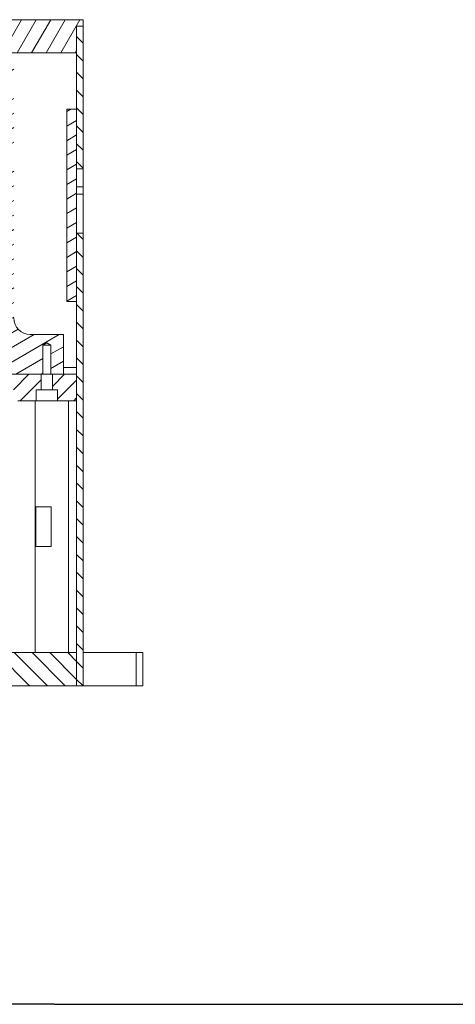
# Model space of a CAD drawing. Header units: millimetres. Extents: x 41 to 1655, y -379 to 1151.
# Tile 37 of 56: x 933 to 1065, y 40 to 337. Entities that reach past the tile are written whole.
import ezdxf
from ezdxf.enums import TextEntityAlignment as Align

# ---------------------------------------------------------------- set-up
doc = ezdxf.new("R2010")
doc.units = ezdxf.units.MM
doc.header["$LTSCALE"] = 4
doc.layers.get('0').update_dxf_attribs({"lineweight": 15})
for name, color, linetype, lineweight in [('가시적 모서리(ISO)', 7, 'Continuous', 18), ('기호(ISO)', 7, 'Continuous', 25), ('스케치 형상(ISO)', 7, 'Continuous', 25)]:
    doc.layers.add(name, color=color, linetype=linetype, lineweight=lineweight)
doc.layers.add('해치', color=7, linetype='Continuous', lineweight=9, true_color=0xff8040)
doc.styles.add('HALGULFONT1_239', font='txt')
doc.styles.add('텍스트 스타일149', font='txt')
doc.styles.add('텍스트 스타일227', font='txt')
doc.styles.add('텍스트 스타일243', font='txt', dxfattribs={"width": 0.8})
doc.styles.add('텍스트 스타일278', font='txt')
doc.styles.add('텍스트 스타일299', font='txt')
doc.styles.add('텍스트 스타일412', font='txt')
pattern_1 = [(135.0002, (0, 0), (-2.694067, -2.694087), [])]
pattern_2 = [(30.00002, (0, 0), (-1.905001, 3.299556), [])]

# ---------------------------------------------------------------- blocks, each defined once
blk = doc.blocks.new('제목 블록 ISO')
at = {"layer": '스케치 형상(ISO)'}
for q in [(17.204, 3.571), (415.652, 3.571)]:
    blk.add_line((242.912, 3.571), q, dxfattribs=at)
for tag, height, style, p in [('TITLE', 2.788, '텍스트 스타일278', (358.94, 44.416)), ('CATEGORY', 2, '텍스트 스타일149', (372.423, 32.357))]:
    blk.add_attdef(tag, text='', height=height, dxfattribs=dict(style=style)).set_placement(p, align=Align.TOP_LEFT)
for tag, p, height, style in [('부품_번호_001', (372.109, 36.1), 1.994, '텍스트 스타일412'), ('시트_수_001', (349.118, 7.161), 1.88, 'HALGULFONT1_239'), ('시트_번호_001', (360.272, 7.206), 1.88, 'HALGULFONT1_239')]:
    blk.add_attdef(tag, p, '', height=height, dxfattribs=dict(style=style))
at = {"style": '텍스트 스타일243', "width": 0.8}
for tag, p in [('작성_날짜_001', (352.144, 16.273)), ('PROJECT_001', (379.465, 16.273))]:
    blk.add_attdef(tag, p, '', height=1.855, dxfattribs=at)
at = {"layer": '기호(ISO)', "color": 7}
for tag, p, height, style in [('STOCK_NUMBER_001', (54.959, 251.469), 2.801, '텍스트 스타일227'), ('STOCK_NUMBER_001', (278.29, 19.926), 2.5, '텍스트 스타일299'), ('질량\\P3;_001', (325.029, 14.773), 2, '텍스트 스타일149')]:
    blk.add_attdef(tag, p, '', height=height, dxfattribs=dict(at, style=style))
at = {"layer": '기호(ISO)', "color": 7, "style": '텍스트 스타일149'}
blk.add_attdef('재질', text='', height=2, dxfattribs=at).set_placement((295.49, 17.369), align=Align.TOP_LEFT)

msp = doc.modelspace()

# ---------------------------------------------------------------- hatches: boundary and pattern name
at = {"layer": '해치'}
h = msp.add_hatch(dxfattribs=at)
h.set_pattern_fill('ANSI31', color=256, scale=30.48, angle=14.99998, style=0)
h.set_pattern_definition([(59.99998, (0, 0), (-3.299556, 1.905001), [])])
h.paths.add_polyline_path([(952.359, 335.111), (952.359, 337.111), (916.659, 337.111), (916.159, 336.611), (916.159, 327.111), (950.359, 327.111), (950.359, 335.111)])
h.paths.add_polyline_path([(734.059, 337.111), (698.359, 337.111), (698.359, 335.111), (700.359, 335.111), (700.359, 327.111), (734.559, 327.111), (734.559, 336.611)])
h = msp.add_hatch(dxfattribs=at)
h.set_pattern_fill('ANSI31', color=256, scale=30.48, angle=90.00021, style=0)
h.set_pattern_definition(pattern_1)
h.paths.add_polyline_path([(952.359, 136.111), (952.359, 272.668), (950.359, 272.668), (950.359, 252.111), (950.359, 230.111), (950.359, 222.111), (950.359, 146.111), (950.359, 136.111)])
h.paths.add_polyline_path([(952.359, 284.443), (952.359, 286.636), (950.359, 286.636), (950.359, 284.443)])
h.paths.add_polyline_path([(952.359, 292.136), (952.359, 335.111), (950.359, 335.111), (950.359, 327.111), (950.359, 310.111), (950.359, 292.136)])
h = msp.add_hatch(dxfattribs=at)
h.set_pattern_fill('ANSI31', color=256, scale=30.48, angle=-14.99998, style=0)
h.set_pattern_definition(pattern_2)
h.paths.add_polyline_path([(923.359, 317.84), (931.359, 317.84), (931.359, 324.111), (923.359, 324.111), (923.359, 318.361)])
h.paths.add_polyline_path([(931.359, 315.381), (923.359, 315.381), (923.359, 314.861), (923.359, 298.361), (923.359, 297.84), (931.359, 297.84)])
h.paths.add_polyline_path([(923.359, 277.84), (931.359, 277.84), (931.359, 295.381), (923.359, 295.381), (923.359, 294.861), (923.359, 278.361)])
edge = h.paths.add_edge_path()
edge.add_ellipse((936.359, 247.111), major_axis=(-5, 0), ratio=1, start_angle=0, end_angle=90)
edge.add_line((936.359, 242.111), (946.359, 242.111))
edge.add_line((946.359, 242.111), (946.359, 230.111))
edge.add_line((946.359, 230.111), (943.059, 230.111))
edge.add_line((943.059, 230.111), (942.589, 230.111))
edge.add_line((942.589, 230.111), (942.589, 238.911))
edge.add_line((942.589, 238.911), (941.359, 239.649))
edge.add_line((941.359, 239.649), (940.13, 238.911))
edge.add_line((940.13, 238.911), (940.13, 230.111))
edge.add_line((940.13, 230.111), (939.659, 230.111))
edge.add_line((939.659, 230.111), (931.059, 230.111))
edge.add_line((931.059, 230.111), (930.589, 230.111))
edge.add_line((930.589, 230.111), (930.589, 238.911))
edge.add_line((930.589, 238.911), (929.359, 239.649))
edge.add_line((929.359, 239.649), (928.13, 238.911))
edge.add_line((928.13, 238.911), (928.13, 230.111))
edge.add_line((928.13, 230.111), (927.659, 230.111))
edge.add_line((927.659, 230.111), (923.359, 230.111))
edge.add_line((923.359, 230.111), (923.359, 269.111))
edge.add_line((923.359, 269.111), (923.359, 274.861))
edge.add_line((923.359, 274.861), (923.359, 275.381))
edge.add_line((923.359, 275.381), (931.359, 275.381))
edge.add_line((931.359, 275.381), (931.359, 247.111))
h = msp.add_hatch(dxfattribs=at)
h.set_pattern_fill('ANSI31', color=256, scale=30.48, angle=-14.99998, style=0)
h.set_pattern_definition(pattern_2)
h.paths.add_polyline_path([(947.359, 310.111), (947.359, 252.111), (950.359, 252.111), (950.359, 272.668), (950.359, 284.443), (950.359, 286.636), (950.359, 292.136), (950.359, 310.111)])
h = msp.add_hatch(dxfattribs=at)
h.set_pattern_fill('ANSI31', color=256, scale=30.48, style=0)
h.set_pattern_definition([(45, (0, 0), (-2.694077, 2.694077), [])])
h.paths.add_polyline_path([(706.109, 225.411), (707.659, 225.411), (707.659, 230.111), (704.359, 230.111), (700.359, 230.111), (700.359, 222.111), (706.109, 222.111)])
h.paths.add_polyline_path([(718.109, 225.411), (719.659, 225.411), (719.659, 230.111), (711.059, 230.111), (711.059, 225.411), (712.609, 225.411), (712.609, 222.111), (718.109, 222.111)])
h.paths.add_polyline_path([(723.059, 225.411), (724.609, 225.411), (724.609, 222.111), (926.109, 222.111), (926.109, 225.411), (927.659, 225.411), (927.659, 230.111), (923.359, 230.111), (727.359, 230.111), (723.059, 230.111)])
h.paths.add_polyline_path([(938.109, 225.411), (939.659, 225.411), (939.659, 230.111), (931.059, 230.111), (931.059, 225.411), (932.609, 225.411), (932.609, 222.111), (938.109, 222.111)])
h.paths.add_polyline_path([(943.059, 225.411), (944.609, 225.411), (944.609, 222.111), (950.359, 222.111), (950.359, 230.111), (946.359, 230.111), (943.059, 230.111)])
h = msp.add_hatch(dxfattribs=at)
h.set_pattern_fill('ANSI31', color=256, scale=30.48, angle=90.00021, style=0)
h.set_pattern_definition(pattern_1)
h.paths.add_polyline_path([(700.359, 136.111), (950.359, 136.111), (950.359, 146.111), (700.359, 146.111)])

# ---------------------------------------------------------------- linework, layer by layer
at = {"layer": '가시적 모서리(ISO)'}
for p, q in [((952.359, 337.111), (916.659, 337.111)), ((952.359, 335.111), (952.359, 337.111)), ((950.359, 327.111), (950.359, 335.111)), ((950.359, 335.111), (952.359, 335.111)), ((952.359, 335.111), (950.359, 335.111)), ((950.359, 335.111), (950.359, 292.136)), ((952.359, 292.136), (952.359, 335.111)), ((916.159, 327.111), (950.359, 327.111)), ((947.359, 310.111), (947.359, 252.111)), ((950.359, 310.111), (947.359, 310.111)), ((950.359, 252.111), (950.359, 310.111)), ((950.359, 292.136), (952.359, 292.136)), ((952.359, 292.136), (952.359, 286.636)), ((952.359, 286.636), (950.359, 286.636)), ((950.359, 286.636), (950.359, 284.443)), ((952.359, 284.443), (952.359, 286.636)), ((950.359, 284.443), (952.359, 284.443)), ((952.359, 284.443), (952.359, 279.771)), ((952.359, 279.771), (952.359, 274.596)), ((952.359, 274.596), (952.359, 272.668)), ((952.359, 272.668), (950.359, 272.668)), ((950.359, 272.668), (950.359, 136.111)), ((952.359, 136.111), (952.359, 272.668)), ((947.359, 252.111), (950.359, 252.111)), ((946.359, 242.111), (936.359, 242.111)), ((946.359, 230.111), (946.359, 242.111)), ((940.13, 238.911), (941.359, 239.649)), ((940.13, 230.111), (940.13, 238.911)), ((940.13, 238.911), (942.589, 238.911)), ((941.359, 239.649), (942.589, 238.911)), ((942.589, 238.911), (942.589, 230.111)), ((946.359, 232.111), (950.359, 232.111)), ((930.589, 230.111), (940.13, 230.111)), ((939.659, 230.111), (931.059, 230.111)), ((939.659, 225.411), (939.659, 230.111)), ((942.589, 230.111), (940.13, 230.111)), ((942.589, 230.111), (946.359, 230.111)), ((950.359, 230.111), (943.059, 230.111)), ((943.059, 230.111), (943.059, 225.411)), ((950.359, 222.111), (950.359, 230.111)), ((938.109, 225.411), (939.659, 225.411)), ((938.109, 222.111), (938.109, 225.411)), ((939.659, 225.411), (943.059, 225.411)), ((943.059, 225.411), (944.609, 225.411)), ((944.609, 225.411), (944.609, 222.111)), ((932.609, 222.111), (938.109, 222.111)), ((937.859, 222.111), (937.859, 146.111)), ((944.609, 222.111), (938.109, 222.111)), ((944.609, 222.111), (950.359, 222.111)), ((947.859, 222.111), (947.859, 146.111)), ((942.713, 190.111), (938.02, 190.111)), ((938.02, 178.111), (938.02, 190.111)), ((942.713, 190.111), (942.713, 178.111)), ((938.02, 178.111), (942.713, 178.111)), ((952.359, 169.487), (952.369, 169.487)), ((952.359, 169.46), (952.369, 169.46)), ((952.369, 169.487), (952.369, 169.46)), ((952.369, 169.46), (952.369, 166.386)), ((952.359, 166.386), (952.369, 166.386)), ((952.369, 166.386), (952.369, 165.549)), ((952.359, 164.372), (952.369, 164.372)), ((952.359, 164.315), (952.369, 164.315)), ((952.369, 165.549), (952.369, 164.948)), ((952.369, 164.948), (952.369, 164.651)), ((952.369, 164.651), (952.369, 164.52)), ((952.369, 164.52), (952.369, 164.372)), ((952.369, 164.372), (952.369, 164.315)), ((952.369, 164.315), (952.369, 163.283)), ((952.359, 163.283), (952.369, 163.283)), ((952.359, 162.46), (952.369, 162.46)), ((952.359, 162.343), (952.369, 162.343)), ((952.369, 163.283), (952.369, 162.46)), ((952.369, 162.46), (952.369, 162.343)), ((952.359, 159.363), (952.369, 159.363)), ((952.369, 159.363), (952.369, 156.863)), ((952.359, 156.863), (952.369, 156.863)), ((952.359, 156.823), (952.369, 156.823)), ((952.359, 156.173), (952.369, 156.173)), ((952.359, 156.156), (952.369, 156.156)), ((952.359, 156.127), (952.369, 156.127)), ((952.369, 156.863), (952.369, 156.823)), ((952.369, 156.823), (952.369, 156.173)), ((952.369, 156.173), (952.369, 156.156)), ((952.369, 156.156), (952.369, 156.127)), ((950.359, 146.111), (700.359, 146.111)), ((950.359, 136.111), (950.359, 146.111)), ((955.359, 146.111), (952.359, 146.111)), ((955.359, 146.111), (968.359, 146.111)), ((970.359, 146.111), (968.359, 146.111)), ((968.359, 146.111), (968.359, 136.111)), ((970.359, 136.111), (970.359, 146.111)), ((700.359, 136.111), (950.359, 136.111)), ((950.359, 136.111), (952.359, 136.111)), ((952.359, 136.111), (955.359, 136.111)), ((968.359, 136.111), (955.359, 136.111)), ((968.359, 136.111), (970.359, 136.111))]:
    msp.add_line(p, q, dxfattribs=at)
msp.add_arc((936.359, 247.111), 5, 180, 270, dxfattribs=at)

# ---------------------------------------------------------------- block references
at = {"xscale": 4, "yscale": 4, "zscale": 4}
msp.add_blockref('제목 블록 ISO', (-28.061, 25.715), dxfattribs=at)

doc.saveas('drawing.dxf')
